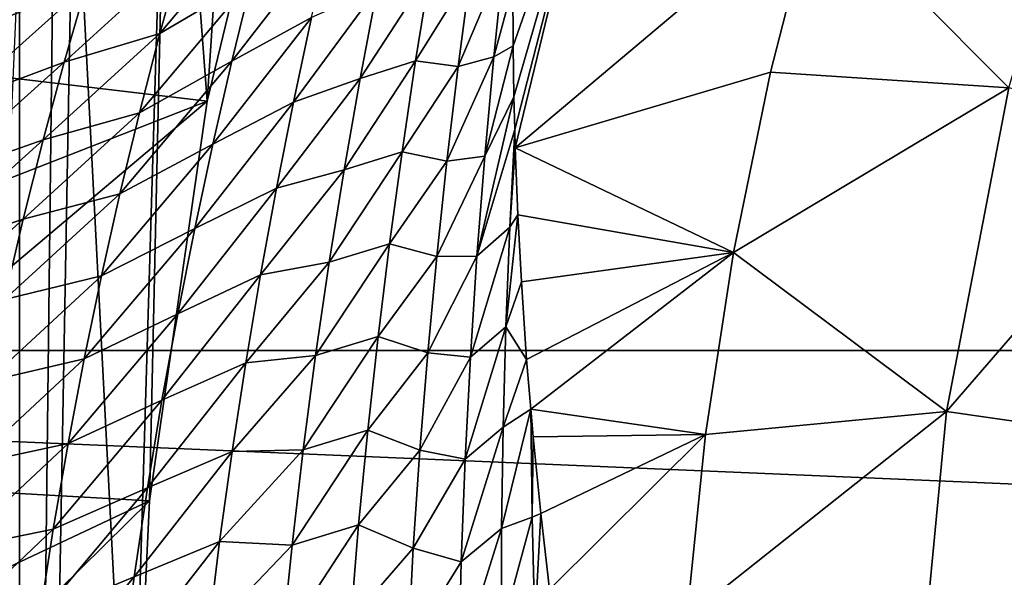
# Model space of a CAD drawing. Header units: metres. Extents: x -82 to 82, y -313 to 40.
# Tile 196 of 256: x -26.68 to -20.65, y 2 to 5.42. Entities that reach past the tile are written whole.
import ezdxf

# ---------------------------------------------------------------- set-up
doc = ezdxf.new("R2010")
doc.units = ezdxf.units.M
doc.layers.add('solid_505278_SW0001_CCC', color=7, linetype='CONTINUOUS')

msp = doc.modelspace()

# ---------------------------------------------------------------- linework, layer by layer
at = {"layer": 'solid_505278_SW0001_CCC'}
for points in [[(-24.399204, 11.825222, 22.163069), (-46.085339, -6.391057, 41.571404), (-45.347614, -5.772033, 42.946751)], [(-24.399204, 11.825222, 22.163069), (-24.414347, 11.792377, 21.751451), (-46.085339, -6.391057, 41.571404)], [(-24.40004, 11.834177, 22.617208), (-24.399204, 11.825222, 22.163069), (-45.347614, -5.772033, 42.946751)], [(-24.419889, 11.814766, 23.12499), (-24.40004, 11.834177, 22.617208), (-45.347614, -5.772033, 42.946751)], [(-24.414347, 11.792377, 21.751451), (-24.443445, 11.738517, 21.373863), (-46.085339, -6.391057, 41.571404)], [(-24.463089, 11.760331, 23.701271), (-24.419889, 11.814766, 23.12499), (-45.347614, -5.772033, 42.946751)], [(-24.443445, 11.738517, 21.373863), (-24.485176, 11.665363, 21.023468), (-46.085339, -6.391057, 41.571404)], [(-24.535744, 11.661109, 24.365791), (-24.463089, 11.760331, 23.701271), (-45.347614, -5.772033, 42.946751)], [(-24.485176, 11.665363, 21.023468), (-24.538759, 11.573708, 20.694605), (-46.085339, -6.391057, 41.571404)], [(-24.535744, 11.661109, 24.365791), (-45.347614, -5.772033, 42.946751), (-44.498169, -5.296072, 44.312996)], [(-24.585245, 11.590952, 24.737291), (-24.535744, 11.661109, 24.365791), (-44.498169, -5.296072, 44.312996)], [(-24.64493, 11.504698, 25.137722), (-24.585245, 11.590952, 24.737291), (-44.498169, -5.296072, 44.312996)], [(-24.538759, 11.573708, 20.694605), (-24.603949, 11.463471, 20.382605), (-46.085339, -6.391057, 41.571404)], [(-24.603949, 11.463471, 20.382605), (-24.680977, 11.333761, 20.08354), (-46.085339, -6.391057, 41.571404)], [(-24.715132, 11.401088, 25.568035), (-24.64493, 11.504698, 25.137722), (-44.498169, -5.296072, 44.312996)], [(-24.797245, 11.277765, 26.030989), (-24.715132, 11.401088, 25.568035), (-44.498169, -5.296072, 44.312996)], [(-24.680977, 11.333761, 20.08354), (-46.701576, -7.144948, 40.205154), (-46.085339, -6.391057, 41.571404)], [(-24.680977, 11.333761, 20.08354), (-24.770489, 11.182925, 19.794136), (-46.701576, -7.144948, 40.205154)], [(-24.891497, 11.133302, 26.527742), (-24.797245, 11.277765, 26.030989), (-44.498169, -5.296072, 44.312996)], [(-24.770489, 11.182925, 19.794136), (-24.873524, 11.008508, 19.511568), (-46.701576, -7.144948, 40.205154)], [(-24.891497, 11.133302, 26.527742), (-44.498169, -5.296072, 44.312996), (-43.545929, -4.968073, 45.655872)], [(-24.998737, 10.965531, 27.060566), (-24.891497, 11.133302, 26.527742), (-43.545929, -4.968073, 45.655872)], [(-24.873524, 11.008508, 19.511568), (-24.991585, 10.807069, 19.233332), (-46.701576, -7.144948, 40.205154)], [(-25.119638, 10.772171, 27.632076), (-24.998737, 10.965531, 27.060566), (-43.545929, -4.968073, 45.655872)], [(-24.991585, 10.807069, 19.233332), (-25.126675, 10.574016, 18.957235), (-46.701576, -7.144948, 40.205154)], [(-25.254251, 10.551459, 28.243357), (-25.119638, 10.772171, 27.632076), (-43.545929, -4.968073, 45.655872)], [(-25.126675, 10.574016, 18.957235), (-47.189945, -8.025766, 38.862278), (-46.701576, -7.144948, 40.205154)], [(-25.126675, 10.574016, 18.957235), (-25.28129, 10.303438, 18.681427), (-47.189945, -8.025766, 38.862278)], [(-25.403446, 10.300187, 28.89863), (-25.254251, 10.551459, 28.243357), (-43.545929, -4.968073, 45.655872)], [(-25.28129, 10.303438, 18.681427), (-25.458252, 9.988089, 18.404537), (-47.189945, -8.025766, 38.862278)], [(-25.567055, 10.016045, 29.599665), (-25.403446, 10.300187, 28.89863), (-43.545929, -4.968073, 45.655872)], [(-25.567055, 10.016045, 29.599665), (-43.545929, -4.968073, 45.655872), (-42.50259, -4.792206, 46.958755)], [(-25.684334, 9.806628, 30.094337), (-25.567055, 10.016045, 29.599665), (-42.50259, -4.792206, 46.958755)], [(-25.458252, 9.988089, 18.404537), (-25.660833, 9.618877, 18.125546), (-47.189945, -8.025766, 38.862278)], [(-25.807997, 9.580275, 30.611485), (-25.684334, 9.806628, 30.094337), (-42.50259, -4.792206, 46.958755)], [(-25.660833, 9.618877, 18.125546), (-25.892649, 9.184609, 17.844055), (-47.189945, -8.025766, 38.862278)], [(-25.93828, 9.335122, 31.153933), (-25.807997, 9.580275, 30.611485), (-42.50259, -4.792206, 46.958755)], [(-26.07469, 9.071055, 31.719942), (-25.93828, 9.335122, 31.153933), (-42.50259, -4.792206, 46.958755)], [(-25.892649, 9.184609, 17.844055), (-47.544315, -9.022715, 37.559395), (-47.189945, -8.025766, 38.862278)], [(-25.892649, 9.184609, 17.844055), (-26.15667, 8.673134, 17.5611), (-47.544315, -9.022715, 37.559395)], [(-26.217686, 8.784865, 32.315037), (-26.07469, 9.071055, 31.719942), (-42.50259, -4.792206, 46.958755)], [(-25.530142, 4.920547, 15), (-25.759592, 7.983045, 15), (-25.25638, 9.061664, 15)], [(-24.946812, 7.325066, 15), (-25.530142, 4.920547, 15), (-25.25638, 9.061664, 15)], [(-26.217686, 8.784865, 32.315037), (-42.50259, -4.792206, 46.958755), (-41.380653, -4.770455, 48.206146)], [(-26.368353, 8.472589, 32.944725), (-26.217686, 8.784865, 32.315037), (-41.380653, -4.770455, 48.206146)], [(-26.15667, 8.673134, 17.5611), (-26.301878, 8.383618, 17.41954), (-47.544315, -9.022715, 37.559395)], [(-26.524223, 8.136744, 33.60162), (-26.368353, 8.472589, 32.944725), (-41.380653, -4.770455, 48.206146)], [(-26.301878, 8.383618, 17.41954), (-26.455378, 8.070251, 17.27841), (-47.544315, -9.022715, 37.559395)], [(-26.6819, 7.781215, 34.276932), (-26.524223, 8.136744, 33.60162), (-41.380653, -4.770455, 48.206146)], [(-26.455378, 8.070251, 17.27841), (-47.760555, -10.123828, 36.312004), (-47.544315, -9.022715, 37.559395)], [(-26.455378, 8.070251, 17.27841), (-26.987282, 6.926168, 16.854023), (-47.760555, -10.123828, 36.312004)], [(-26, 0, 15), (-26.346031, 6.70358, 15), (-25.759592, 7.983045, 15)], [(-25.882271, 2.471432, 15), (-26, 0, 15), (-25.759592, 7.983045, 15)], [(-25.530142, 4.920547, 15), (-25.882271, 2.471432, 15), (-25.759592, 7.983045, 15)], [(-24.946812, 7.325066, -257.5), (-27.641195, 6.487473, -257.5), (-27.911522, 5.202875, -257.5)], [(-25.530142, 4.920547, -257.5), (-24.946812, 7.325066, -257.5), (-27.911522, 5.202875, -257.5)], [(-24.946812, 7.325066, 15), (-24.946812, 7.325066, -257.5), (-25.530142, 4.920547, -257.5)], [(-24.946812, 7.325066, 15), (-25.530142, 4.920547, -257.5), (-25.530142, 4.920547, 15)], [(-20.619408, 5.002214, 61.983105), (-20.050552, 6.939563, 61.983105), (-21.798306, 6.190107, 54.188477)], [(-39.855892, 3.392345, -279.5), (-39.424614, 6.760169, -279.5), (39.855892, 3.392345, -279.5)], [(-39.424614, 6.760169, -279.5), (39.424614, 6.760169, -279.5), (39.855892, 3.392345, -279.5)], [(-23.657192, 5.622704, 45.067078), (-23.655657, 5.260223, 45.587517), (-23.122211, 6.78397, 46.427788)], [(-23.655657, 5.260223, 45.587517), (-23.65069, 4.94783, 46.025578), (-23.122211, 6.78397, 46.427788)], [(-23.65069, 4.94783, 46.025578), (-23.645725, 4.746594, 46.302696), (-23.122211, 6.78397, 46.427788)], [(-23.645725, 4.746594, 46.302696), (-23.642414, 4.635667, 46.453701), (-23.122211, 6.78397, 46.427788)], [(-23.122211, 6.78397, 46.427788), (-23.642414, 4.635667, 46.453701), (-21.798306, 6.190107, 54.188477)], [(-26.675877, -11.415083, 15), (-26.466429, 6.433472, 15), (-26.346031, 6.70358, 15)], [(-26, 0, 15), (-26.675877, -11.415083, 15), (-26.346031, 6.70358, 15)], [(-26.675877, -11.415083, 15), (-26.680199, 5.944746, 15), (-26.466429, 6.433472, 15)], [(-25.126528, 6.163159, 39.746456), (-25.687729, 5.81605, 39.43922), (-25.819242, 5.335929, 40.074886)], [(-25.255362, 5.667696, 40.37188), (-25.126528, 6.163159, 39.746456), (-25.819242, 5.335929, 40.074886)], [(-23.642414, 4.635667, 46.453701), (-22.079285, 5.097916, 54.188477), (-21.798306, 6.190107, 54.188477)], [(-20.619408, 5.002214, 61.983105), (-21.798306, 6.190107, 54.188477), (-22.079285, 5.097916, 54.188477)], [(-26.937439, 5.36544, 38.852943), (-26.271057, 5.627917, 39.029827), (-26.130541, 6.088339, 38.369858)], [(-26.937439, 5.36544, 38.852943), (-26.130541, 6.088339, 38.369858), (-26.799301, 5.809868, 38.183723)], [(-26.675877, -11.415083, 15), (-27.384909, -10.23778, 15), (-26.680199, 5.944746, 15)], [(-24.774096, 5.946081, 40.832298), (-25.255362, 5.667696, 40.37188), (-25.378454, 5.165546, 40.991173)], [(-24.890261, 5.432938, 41.434555), (-24.774096, 5.946081, 40.832298), (-25.378454, 5.165546, 40.991173)], [(-26.405748, 5.15948, 39.684731), (-25.819242, 5.335929, 40.074886), (-25.687729, 5.81605, 39.43922)], [(-26.271057, 5.627917, 39.029827), (-26.405748, 5.15948, 39.684731), (-25.687729, 5.81605, 39.43922)], [(-23.71311, 5.795542, 44.484447), (-23.916046, 5.708815, 43.680599), (-23.991571, 5.133829, 44.242851)], [(-23.774481, 5.192164, 45.0471), (-23.71311, 5.795542, 44.484447), (-23.991571, 5.133829, 44.242851)], [(-23.774481, 5.192164, 45.0471), (-23.657192, 5.622704, 45.067078), (-23.71311, 5.795542, 44.484447)], [(-24.162983, 5.719003, 42.793015), (-24.487856, 5.611791, 42.051296), (-24.592417, 5.058771, 42.653297)], [(-24.252533, 5.167012, 43.363216), (-24.162983, 5.719003, 42.793015), (-24.592417, 5.058771, 42.653297)], [(-23.916046, 5.708815, 43.680599), (-24.162983, 5.719003, 42.793015), (-24.252533, 5.167012, 43.363216)], [(-23.991571, 5.133829, 44.242851), (-23.916046, 5.708815, 43.680599), (-24.252533, 5.167012, 43.363216)], [(-27.069578, 4.912356, 39.517612), (-26.405748, 5.15948, 39.684731), (-26.271057, 5.627917, 39.029827)], [(-27.069578, 4.912356, 39.517612), (-26.271057, 5.627917, 39.029827), (-26.937439, 5.36544, 38.852943)], [(-25.255362, 5.667696, 40.37188), (-25.819242, 5.335929, 40.074886), (-25.944817, 4.848522, 40.704887)], [(-25.378454, 5.165546, 40.991173), (-25.255362, 5.667696, 40.37188), (-25.944817, 4.848522, 40.704887)], [(-24.487856, 5.611791, 42.051296), (-24.890261, 5.432938, 41.434555), (-25.000603, 4.913672, 42.03014)], [(-24.592417, 5.058771, 42.653297), (-24.487856, 5.611791, 42.051296), (-25.000603, 4.913672, 42.03014)], [(-23.774481, 5.192164, 45.0471), (-23.655657, 5.260223, 45.587517), (-23.657192, 5.622704, 45.067078)], [(-24.890261, 5.432938, 41.434555), (-25.378454, 5.165546, 40.991173), (-25.495466, 4.656613, 41.60413)], [(-25.000603, 4.913672, 42.03014), (-24.890261, 5.432938, 41.434555), (-25.495466, 4.656613, 41.60413)], [(-26.534256, 4.682961, 40.334358), (-25.944817, 4.848522, 40.704887), (-25.819242, 5.335929, 40.074886)], [(-26.405748, 5.15948, 39.684731), (-26.534256, 4.682961, 40.334358), (-25.819242, 5.335929, 40.074886)], [(-23.82918, 4.583767, 45.600353), (-23.65069, 4.94783, 46.025578), (-23.655657, 5.260223, 45.587517)], [(-23.82918, 4.583767, 45.600353), (-23.655657, 5.260223, 45.587517), (-23.774481, 5.192164, 45.0471)], [(-25.530142, 4.920547, -257.5), (-27.911522, 5.202875, -257.5), (-28.122044, 3.908147, -257.5)], [(-23.774481, 5.192164, 45.0471), (-23.991571, 5.133829, 44.242851), (-24.060766, 4.553733, 44.796562)], [(-23.82918, 4.583767, 45.600353), (-23.774481, 5.192164, 45.0471), (-24.060766, 4.553733, 44.796562)], [(-27.195377, 4.450558, 40.177464), (-26.534256, 4.682961, 40.334358), (-26.405748, 5.15948, 39.684731)], [(-27.195377, 4.450558, 40.177464), (-26.405748, 5.15948, 39.684731), (-27.069578, 4.912356, 39.517612)], [(-25.378454, 5.165546, 40.991173), (-25.944817, 4.848522, 40.704887), (-26.064116, 4.353733, 41.328976)], [(-25.495466, 4.656613, 41.60413), (-25.378454, 5.165546, 40.991173), (-26.064116, 4.353733, 41.328976)], [(-24.252533, 5.167012, 43.363216), (-24.592417, 5.058771, 42.653297), (-24.690449, 4.499627, 43.247463)], [(-24.335978, 4.609684, 43.925587), (-24.252533, 5.167012, 43.363216), (-24.690449, 4.499627, 43.247463)], [(-23.991571, 5.133829, 44.242851), (-24.252533, 5.167012, 43.363216), (-24.335978, 4.609684, 43.925587)], [(-24.060766, 4.553733, 44.796562), (-23.991571, 5.133829, 44.242851), (-24.335978, 4.609684, 43.925587)], [(-23.642414, 4.635667, 46.453701), (-22.305576, 3.993094, 54.188477), (-22.079285, 5.097916, 54.188477)], [(-20.619408, 5.002214, 61.983105), (-22.079285, 5.097916, 54.188477), (-22.305576, 3.993094, 54.188477)], [(-24.592417, 5.058771, 42.653297), (-25.000603, 4.913672, 42.03014), (-25.104774, 4.388194, 42.618847)], [(-24.690449, 4.499627, 43.247463), (-24.592417, 5.058771, 42.653297), (-25.104774, 4.388194, 42.618847)], [(-23.876814, 3.97028, 46.143822), (-23.645725, 4.746594, 46.302696), (-23.65069, 4.94783, 46.025578)], [(-23.876814, 3.97028, 46.143822), (-23.65069, 4.94783, 46.025578), (-23.82918, 4.583767, 45.600353)], [(-21.001534, 3.019565, 61.983105), (-20.619408, 5.002214, 61.983105), (-22.305576, 3.993094, 54.188477)], [(-19.51771, 4.734945, 69.836754), (-20.619408, 5.002214, 61.983105), (-21.001534, 3.019565, 61.983105)], [(-25.530142, 4.920547, -257.5), (-28.122044, 3.908147, -257.5), (-28.272366, 2.606971, -257.5)], [(-25.882271, 2.471432, -257.5), (-25.530142, 4.920547, -257.5), (-28.272366, 2.606971, -257.5)], [(-25.530142, 4.920547, 15), (-25.530142, 4.920547, -257.5), (-25.882271, 2.471432, -257.5)], [(-25.530142, 4.920547, 15), (-25.882271, 2.471432, -257.5), (-25.882271, 2.471432, 15)], [(-25.000603, 4.913672, 42.03014), (-25.495466, 4.656613, 41.60413), (-25.606056, 4.140796, 42.210499)], [(-25.104774, 4.388194, 42.618847), (-25.000603, 4.913672, 42.03014), (-25.606056, 4.140796, 42.210499)], [(-26.65624, 4.198274, 40.978432), (-26.064116, 4.353733, 41.328976), (-25.944817, 4.848522, 40.704887)], [(-26.534256, 4.682961, 40.334358), (-26.65624, 4.198274, 40.978432), (-25.944817, 4.848522, 40.704887)], [(-23.676552, 4.149333, 46.808498), (-23.645725, 4.746594, 46.302696), (-23.876814, 3.97028, 46.143822)], [(-23.676552, 4.149333, 46.808498), (-23.642414, 4.635667, 46.453701), (-23.645725, 4.746594, 46.302696)], [(-19.879417, 2.858229, 69.836754), (-19.51771, 4.734945, 69.836754), (-21.001534, 3.019565, 61.983105)], [(-27.314516, 3.979958, 40.83218), (-26.65624, 4.198274, 40.978432), (-26.534256, 4.682961, 40.334358)], [(-27.314516, 3.979958, 40.83218), (-26.534256, 4.682961, 40.334358), (-27.195377, 4.450558, 40.177464)], [(-25.495466, 4.656613, 41.60413), (-26.064116, 4.353733, 41.328976), (-26.176815, 3.851455, 41.946869)], [(-25.606056, 4.140796, 42.210499), (-25.495466, 4.656613, 41.60413), (-26.176815, 3.851455, 41.946869)], [(-24.335978, 4.609684, 43.925587), (-24.690449, 4.499627, 43.247463), (-24.781588, 3.93425, 43.833466)], [(-24.41297, 4.046931, 44.479836), (-24.335978, 4.609684, 43.925587), (-24.781588, 3.93425, 43.833466)], [(-24.060766, 4.553733, 44.796562), (-24.335978, 4.609684, 43.925587), (-24.41297, 4.046931, 44.479836)], [(-23.676552, 4.149333, 46.808498), (-23.626493, 4.224239, 47.003532), (-23.642414, 4.635667, 46.453701)], [(-23.642414, 4.635667, 46.453701), (-23.626493, 4.224239, 47.003532), (-22.305576, 3.993094, 54.188477)], [(-24.12326, 3.968453, 45.341419), (-24.060766, 4.553733, 44.796562), (-24.41297, 4.046931, 44.479836)], [(-23.82918, 4.583767, 45.600353), (-24.060766, 4.553733, 44.796562), (-24.12326, 3.968453, 45.341419)], [(-23.876814, 3.97028, 46.143822), (-23.82918, 4.583767, 45.600353), (-24.12326, 3.968453, 45.341419)], [(-24.690449, 4.499627, 43.247463), (-25.104774, 4.388194, 42.618847), (-25.202448, 3.856401, 43.20039)], [(-24.781588, 3.93425, 43.833466), (-24.690449, 4.499627, 43.247463), (-25.202448, 3.856401, 43.20039)], [(-26.771381, 3.705306, 41.616631), (-26.176815, 3.851455, 41.946869), (-26.064116, 4.353733, 41.328976)], [(-26.65624, 4.198274, 40.978432), (-26.771381, 3.705306, 41.616631), (-26.064116, 4.353733, 41.328976)], [(-25.104774, 4.388194, 42.618847), (-25.606056, 4.140796, 42.210499), (-25.709892, 3.61799, 42.809986)], [(-25.202448, 3.856401, 43.20039), (-25.104774, 4.388194, 42.618847), (-25.709892, 3.61799, 42.809986)], [(-23.700422, 3.538282, 47.315258), (-23.604893, 3.814646, 47.535763), (-23.626493, 4.224239, 47.003532)], [(-23.700422, 3.538282, 47.315258), (-23.626493, 4.224239, 47.003532), (-23.676552, 4.149333, 46.808498)], [(-23.626493, 4.224239, 47.003532), (-23.604893, 3.814646, 47.535763), (-22.305576, 3.993094, 54.188477)], [(-27.426691, 3.500449, 41.481415), (-26.771381, 3.705306, 41.616631), (-26.65624, 4.198274, 40.978432)], [(-27.426691, 3.500449, 41.481415), (-26.65624, 4.198274, 40.978432), (-27.314516, 3.979958, 40.83218)], [(-25.606056, 4.140796, 42.210499), (-26.176815, 3.851455, 41.946869), (-26.282597, 3.341581, 42.558239)], [(-25.709892, 3.61799, 42.809986), (-25.606056, 4.140796, 42.210499), (-26.282597, 3.341581, 42.558239)], [(-23.676552, 4.149333, 46.808498), (-23.876814, 3.97028, 46.143822), (-23.916977, 3.351645, 46.677067)], [(-23.700422, 3.538282, 47.315258), (-23.676552, 4.149333, 46.808498), (-23.916977, 3.351645, 46.677067)], [(-24.41297, 4.046931, 44.479836), (-24.781588, 3.93425, 43.833466), (-24.865459, 3.362539, 44.41095)], [(-24.48316, 3.478673, 45.025623), (-24.41297, 4.046931, 44.479836), (-24.865459, 3.362539, 44.41095)], [(-24.12326, 3.968453, 45.341419), (-24.41297, 4.046931, 44.479836), (-24.48316, 3.478673, 45.025623)], [(-23.604893, 3.814646, 47.535763), (-23.572626, 3.336932, 48.137127), (-22.305576, 3.993094, 54.188477)], [(-23.572626, 3.336932, 48.137127), (-23.548018, 3.032629, 48.510147), (-22.305576, 3.993094, 54.188477)], [(-23.548018, 3.032629, 48.510147), (-22.47662, 2.878376, 54.188477), (-22.305576, 3.993094, 54.188477)], [(-21.001534, 3.019565, 61.983105), (-22.305576, 3.993094, 54.188477), (-22.47662, 2.878376, 54.188477)], [(-24.781588, 3.93425, 43.833466), (-25.202448, 3.856401, 43.20039), (-25.293301, 3.318188, 43.774429)], [(-24.865459, 3.362539, 44.41095), (-24.781588, 3.93425, 43.833466), (-25.293301, 3.318188, 43.774429)], [(-24.178694, 3.377914, 45.877014), (-24.12326, 3.968453, 45.341419), (-24.48316, 3.478673, 45.025623)], [(-23.876814, 3.97028, 46.143822), (-24.12326, 3.968453, 45.341419), (-24.178694, 3.377914, 45.877014)], [(-23.916977, 3.351645, 46.677067), (-23.876814, 3.97028, 46.143822), (-24.178694, 3.377914, 45.877014)], [(-26.879358, 3.203946, 42.2486), (-26.282597, 3.341581, 42.558239), (-26.176815, 3.851455, 41.946869)], [(-26.771381, 3.705306, 41.616631), (-26.879358, 3.203946, 42.2486), (-26.176815, 3.851455, 41.946869)], [(-25.202448, 3.856401, 43.20039), (-25.709892, 3.61799, 42.809986), (-25.806654, 3.088075, 43.40221)], [(-25.293301, 3.318188, 43.774429), (-25.202448, 3.856401, 43.20039), (-25.806654, 3.088075, 43.40221)], [(-23.700422, 3.538282, 47.315258), (-23.572626, 3.336932, 48.137127), (-23.604893, 3.814646, 47.535763)], [(-25.709892, 3.61799, 42.809986), (-26.282597, 3.341581, 42.558239), (-26.381153, 2.823982, 43.162693)], [(-25.806654, 3.088075, 43.40221), (-25.709892, 3.61799, 42.809986), (-26.381153, 2.823982, 43.162693)], [(-23.700422, 3.538282, 47.315258), (-23.916977, 3.351645, 46.677067), (-23.949272, 2.727822, 47.199554)], [(-23.716932, 2.922662, 47.811573), (-23.700422, 3.538282, 47.315258), (-23.949272, 2.727822, 47.199554)], [(-23.716932, 2.922662, 47.811573), (-23.572626, 3.336932, 48.137127), (-23.700422, 3.538282, 47.315258)], [(-24.48316, 3.478673, 45.025623), (-24.865459, 3.362539, 44.41095), (-24.941704, 2.784392, 44.979454)], [(-24.546215, 2.90483, 45.562519), (-24.48316, 3.478673, 45.025623), (-24.941704, 2.784392, 44.979454)], [(-24.178694, 3.377914, 45.877014), (-24.48316, 3.478673, 45.025623), (-24.546215, 2.90483, 45.562519)], [(-39.855892, 3.392345, -279.5), (40, 0, -279.5), (-40, 0, -279.5)], [(-39.855892, 3.392345, -279.5), (39.855892, 3.392345, -279.5), (40, 0, -279.5)], [(-24.2267, 2.782059, 46.402901), (-24.178694, 3.377914, 45.877014), (-24.546215, 2.90483, 45.562519)], [(-23.916977, 3.351645, 46.677067), (-24.178694, 3.377914, 45.877014), (-24.2267, 2.782059, 46.402901)], [(-26.979872, 2.694057, 42.873917), (-26.381153, 2.823982, 43.162693), (-26.282597, 3.341581, 42.558239)], [(-26.879358, 3.203946, 42.2486), (-26.979872, 2.694057, 42.873917), (-26.282597, 3.341581, 42.558239)], [(-25.293301, 3.318188, 43.774429), (-25.806654, 3.088075, 43.40221), (-25.896021, 2.55094, 43.986778)], [(-25.377007, 2.773455, 44.34058), (-25.293301, 3.318188, 43.774429), (-25.896021, 2.55094, 43.986778)], [(-24.865459, 3.362539, 44.41095), (-25.293301, 3.318188, 43.774429), (-25.377007, 2.773455, 44.34058)], [(-24.941704, 2.784392, 44.979454), (-24.865459, 3.362539, 44.41095), (-25.377007, 2.773455, 44.34058)], [(-23.949272, 2.727822, 47.199554), (-23.916977, 3.351645, 46.677067), (-24.2267, 2.782059, 46.402901)], [(-23.716932, 2.922662, 47.811573), (-23.548018, 3.032629, 48.510147), (-23.572626, 3.336932, 48.137127)], [(-25.806654, 3.088075, 43.40221), (-26.381153, 2.823982, 43.162693), (-26.472176, 2.298539, 43.759804)], [(-25.896021, 2.55094, 43.986778), (-25.806654, 3.088075, 43.40221), (-26.472176, 2.298539, 43.759804)], [(-23.725704, 2.302477, 48.296902), (-23.548018, 3.032629, 48.510147), (-23.716932, 2.922662, 47.811573)], [(-23.539412, 2.371153, 49.007282), (-23.548018, 3.032629, 48.510147), (-23.725704, 2.302477, 48.296902)], [(-23.548018, 3.032629, 48.510147), (-23.532974, 2.86316, 48.714401), (-22.47662, 2.878376, 54.188477)], [(-23.539412, 2.371153, 49.007282), (-23.532974, 2.86316, 48.714401), (-23.548018, 3.032629, 48.510147)], [(-21.001534, 3.019565, 61.983105), (-22.47662, 2.878376, 54.188477), (-22.591993, 1.756521, 54.188477)], [(-21.193464, 1.009569, 61.983105), (-21.001534, 3.019565, 61.983105), (-22.591993, 1.756521, 54.188477)], [(-19.879417, 2.858229, 69.836754), (-21.001534, 3.019565, 61.983105), (-21.193464, 1.009569, 61.983105)], [(-24.546215, 2.90483, 45.562519), (-24.941704, 2.784392, 44.979454), (-25.009956, 2.199717, 45.538475)], [(-24.601789, 2.325337, 46.090069), (-24.546215, 2.90483, 45.562519), (-25.009956, 2.199717, 45.538475)], [(-24.2267, 2.782059, 46.402901), (-24.546215, 2.90483, 45.562519), (-24.601789, 2.325337, 46.090069)], [(-23.716932, 2.922662, 47.811573), (-23.949272, 2.727822, 47.199554), (-23.973301, 2.09879, 47.710682)], [(-23.725704, 2.302477, 48.296902), (-23.716932, 2.922662, 47.811573), (-23.973301, 2.09879, 47.710682)], [(-23.539412, 2.371153, 49.007282), (-23.486305, 2.393469, 49.267632), (-23.532974, 2.86316, 48.714401)], [(-23.532974, 2.86316, 48.714401), (-23.486305, 2.393469, 49.267632), (-22.47662, 2.878376, 54.188477)], [(-23.486305, 2.393469, 49.267632), (-23.432814, 1.928935, 49.797329), (-22.47662, 2.878376, 54.188477)], [(-23.432814, 1.928935, 49.797329), (-22.591993, 1.756521, 54.188477), (-22.47662, 2.878376, 54.188477)], [(-20.061092, 0.955628, 69.836754), (-19.879417, 2.858229, 69.836754), (-21.193464, 1.009569, 61.983105)], [(-27.072615, 2.175507, 43.49213), (-26.472176, 2.298539, 43.759804), (-26.381153, 2.823982, 43.162693)], [(-26.979872, 2.694057, 42.873917), (-27.072615, 2.175507, 43.49213), (-26.381153, 2.823982, 43.162693)], [(-24.941704, 2.784392, 44.979454), (-25.377007, 2.773455, 44.34058), (-25.453251, 2.222098, 44.898384)], [(-25.009956, 2.199717, 45.538475), (-24.941704, 2.784392, 44.979454), (-25.453251, 2.222098, 44.898384)], [(-24.26692, 2.180844, 46.91853), (-24.2267, 2.782059, 46.402901), (-24.601789, 2.325337, 46.090069)], [(-23.949272, 2.727822, 47.199554), (-24.2267, 2.782059, 46.402901), (-24.26692, 2.180844, 46.91853)], [(-25.377007, 2.773455, 44.34058), (-25.896021, 2.55094, 43.986778), (-25.977682, 2.006467, 44.56319)], [(-25.453251, 2.222098, 44.898384), (-25.377007, 2.773455, 44.34058), (-25.977682, 2.006467, 44.56319)], [(-23.973301, 2.09879, 47.710682), (-23.949272, 2.727822, 47.199554), (-24.26692, 2.180844, 46.91853)], [(-25.882271, 2.471432, -257.5), (-28.272366, 2.606971, -257.5), (-28.362389, 1.303037, -257.5)], [(-25.896021, 2.55094, 43.986778), (-26.472176, 2.298539, 43.759804), (-26.555367, 1.765123, 44.349068)], [(-25.977682, 2.006467, 44.56319), (-25.896021, 2.55094, 43.986778), (-26.555367, 1.765123, 44.349068)], [(-25.882271, 2.471432, -257.5), (-28.362389, 1.303037, -257.5), (-28.392305, 0, -257.5)], [(-26, 0, -257.5), (-25.882271, 2.471432, -257.5), (-28.392305, 0, -257.5)], [(-25.882271, 2.471432, 15), (-25.882271, 2.471432, -257.5), (-26, 0, -257.5)], [(-25.882271, 2.471432, 15), (-26, 0, -257.5), (-26, 0, 15)], [(-23.539412, 2.371153, 49.007282), (-23.725704, 2.302477, 48.296902), (-23.726368, 1.677749, 48.770599)], [(-23.521664, 1.703468, 49.492844), (-23.539412, 2.371153, 49.007282), (-23.726368, 1.677749, 48.770599)], [(-23.521664, 1.703468, 49.492844), (-23.486305, 2.393469, 49.267632), (-23.539412, 2.371153, 49.007282)], [(-23.521664, 1.703468, 49.492844), (-23.432814, 1.928935, 49.797329), (-23.486305, 2.393469, 49.267632)], [(-27.15729, 1.648152, 44.102726), (-26.555367, 1.765123, 44.349068), (-26.472176, 2.298539, 43.759804)], [(-27.072615, 2.175507, 43.49213), (-27.15729, 1.648152, 44.102726), (-26.472176, 2.298539, 43.759804)], [(-24.601789, 2.325337, 46.090069), (-25.009956, 2.199717, 45.538475), (-25.069857, 1.608437, 46.087418)], [(-24.649548, 1.740141, 46.607708), (-24.601789, 2.325337, 46.090069), (-25.069857, 1.608437, 46.087418)], [(-24.26692, 2.180844, 46.91853), (-24.601789, 2.325337, 46.090069), (-24.649548, 1.740141, 46.607708)], [(-23.725704, 2.302477, 48.296902), (-23.973301, 2.09879, 47.710682), (-23.988663, 1.46456, 48.209763)], [(-23.726368, 1.677749, 48.770599), (-23.725704, 2.302477, 48.296902), (-23.988663, 1.46456, 48.209763)], [(-25.453251, 2.222098, 44.898384), (-25.977682, 2.006467, 44.56319), (-26.051323, 1.454548, 45.130932)], [(-25.521719, 1.664029, 45.447334), (-25.453251, 2.222098, 44.898384), (-26.051323, 1.454548, 45.130932)], [(-25.009956, 2.199717, 45.538475), (-25.453251, 2.222098, 44.898384), (-25.521719, 1.664029, 45.447334)], [(-25.069857, 1.608437, 46.087418), (-25.009956, 2.199717, 45.538475), (-25.521719, 1.664029, 45.447334)], [(-24.298988, 1.574246, 47.423306), (-24.26692, 2.180844, 46.91853), (-24.649548, 1.740141, 46.607708)], [(-23.973301, 2.09879, 47.710682), (-24.26692, 2.180844, 46.91853), (-24.298988, 1.574246, 47.423306)], [(-23.988663, 1.46456, 48.209763), (-23.973301, 2.09879, 47.710682), (-24.298988, 1.574246, 47.423306)], [(-25.977682, 2.006467, 44.56319), (-26.555367, 1.765123, 44.349068), (-26.630426, 1.223612, 44.929951)], [(-26.051323, 1.454548, 45.130932), (-25.977682, 2.006467, 44.56319), (-26.630426, 1.223612, 44.929951)]]:
    msp.add_3dface(points, dxfattribs=at)

doc.saveas('drawing.dxf')
